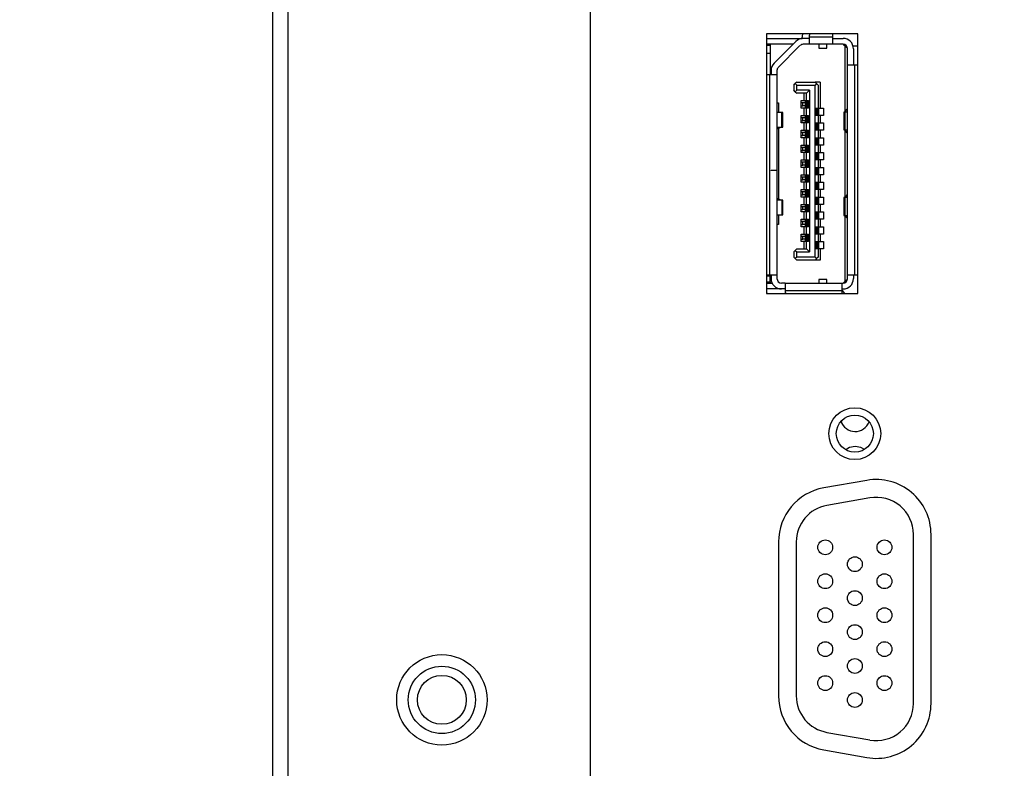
# Model space of a CAD drawing. Header units: millimetres. Extents: x 19 to 844, y 7 to 552.
# Tile 3 of 81: x 66 to 79, y 177 to 187. Entities that reach past the tile are written whole.
import ezdxf

# ---------------------------------------------------------------- set-up
doc = ezdxf.new("R2010")
doc.units = ezdxf.units.MM
doc.linetypes.add('PHANTOM', pattern=[12.7, 6.35, -1.27, 1.27, -1.27, 1.27, -1.27])

msp = doc.modelspace()

# ---------------------------------------------------------------- linework, layer by layer
at = {"color": 7, "linetype": 'Continuous', "lineweight": 25}
for p, q in [((69.434, 155.965), (69.434, 279.649)), ((69.634, 279.649), (69.634, 155.965)), ((73.714, 279.649), (73.714, 168.81)), ((77.329, 186.889), (76.097, 186.889)), ((76.097, 186.889), (76.097, 183.389)), ((76.584, 186.889), (76.574, 186.829)), ((77.329, 183.389), (77.329, 186.889)), ((76.097, 186.829), (76.578, 186.829)), ((76.199, 186.495), (76.492, 186.788)), ((76.674, 186.829), (76.591, 186.829)), ((76.674, 186.862), (76.674, 186.849)), ((76.674, 186.849), (76.674, 186.749)), ((76.674, 186.849), (76.994, 186.849)), ((76.994, 186.849), (76.994, 186.862)), ((76.994, 186.749), (76.994, 186.849)), ((76.994, 186.829), (77.13, 186.829)), ((76.453, 186.749), (76.097, 186.749)), ((76.097, 186.739), (76.148, 186.739)), ((76.148, 186.625), (76.097, 186.625)), ((76.148, 186.749), (76.148, 186.739)), ((76.148, 186.739), (76.148, 186.625)), ((76.148, 186.625), (76.148, 186.339)), ((76.256, 186.438), (76.548, 186.731)), ((76.674, 186.749), (76.591, 186.749)), ((76.994, 186.749), (76.674, 186.749)), ((76.803, 186.749), (76.803, 186.699)), ((76.803, 186.699), (76.913, 186.699)), ((76.913, 186.699), (76.913, 186.749)), ((77.13, 186.749), (76.994, 186.749)), ((77.13, 186.749), (77.16, 186.724)), ((77.132, 186.749), (77.142, 186.739)), ((77.142, 186.739), (77.163, 186.739)), ((77.16, 185.844), (77.16, 186.724)), ((77.16, 186.724), (77.189, 186.7)), ((77.19, 186.469), (77.19, 186.689)), ((77.27, 186.689), (77.27, 186.469)), ((76.158, 186.396), (76.158, 186.339)), ((76.238, 186.396), (76.238, 186.339)), ((77.19, 183.639), (77.19, 186.469)), ((77.29, 186.469), (77.19, 186.469)), ((77.29, 183.639), (77.29, 186.469)), ((77.304, 186.469), (77.29, 186.469)), ((76.138, 186.339), (76.12, 186.339)), ((76.138, 186.339), (76.138, 183.639)), ((76.238, 186.339), (76.138, 186.339)), ((76.238, 186.339), (76.238, 185.051)), ((76.464, 186.199), (76.484, 186.219)), ((76.504, 186.239), (76.484, 186.219)), ((76.484, 186.219), (76.504, 186.199)), ((76.504, 186.239), (76.752, 186.239)), ((76.752, 186.239), (76.772, 186.219)), ((76.822, 186.239), (76.752, 186.239)), ((76.772, 186.219), (76.752, 186.199)), ((76.792, 186.199), (76.772, 186.219)), ((76.822, 186.239), (76.822, 185.889)), ((76.464, 186.199), (76.464, 186.129)), ((76.484, 186.109), (76.464, 186.129)), ((76.484, 186.109), (76.504, 186.129)), ((76.484, 186.109), (76.504, 186.089)), ((76.504, 186.129), (76.504, 186.199)), ((76.504, 186.199), (76.752, 186.199)), ((76.676, 186.129), (76.504, 186.129)), ((76.636, 186.089), (76.504, 186.089)), ((76.606, 185.989), (76.606, 186.089)), ((76.636, 186.089), (76.676, 186.129)), ((76.636, 185.989), (76.636, 186.089)), ((76.676, 186.129), (76.676, 183.949)), ((76.752, 183.879), (76.752, 186.199)), ((76.792, 186.199), (76.792, 185.889)), ((76.238, 185.959), (76.258, 185.959)), ((76.258, 185.959), (76.258, 185.83)), ((76.564, 185.889), (76.564, 185.989)), ((76.564, 185.989), (76.606, 185.989)), ((76.588, 185.959), (76.564, 185.959)), ((76.588, 185.919), (76.588, 185.959)), ((76.624, 185.959), (76.588, 185.959)), ((76.606, 185.989), (76.636, 185.989)), ((76.624, 185.894), (76.624, 185.984)), ((76.642, 185.984), (76.624, 185.984)), ((76.636, 185.989), (76.664, 185.989)), ((76.642, 185.894), (76.642, 185.984)), ((76.655, 185.984), (76.642, 185.984)), ((76.655, 185.894), (76.655, 185.984)), ((76.658, 185.984), (76.655, 185.984)), ((76.658, 185.984), (76.658, 185.894)), ((76.664, 185.984), (76.658, 185.984)), ((76.664, 185.989), (76.664, 185.889)), ((76.304, 185.83), (76.238, 185.83)), ((76.304, 185.63), (76.304, 185.83)), ((76.318, 185.83), (76.304, 185.83)), ((76.318, 185.63), (76.318, 185.83)), ((76.564, 185.919), (76.588, 185.919)), ((76.606, 185.889), (76.564, 185.889)), ((76.624, 185.919), (76.588, 185.919)), ((76.606, 185.789), (76.606, 185.889)), ((76.636, 185.889), (76.606, 185.889)), ((76.642, 185.894), (76.624, 185.894)), ((76.636, 185.789), (76.636, 185.889)), ((76.664, 185.889), (76.636, 185.889)), ((76.655, 185.894), (76.642, 185.894)), ((76.658, 185.894), (76.655, 185.894)), ((76.658, 185.894), (76.664, 185.894)), ((76.764, 185.889), (76.792, 185.889)), ((76.764, 185.789), (76.764, 185.889)), ((76.77, 185.884), (76.764, 185.884)), ((76.77, 185.794), (76.77, 185.884)), ((76.772, 185.884), (76.77, 185.884)), ((76.772, 185.794), (76.772, 185.884)), ((76.786, 185.884), (76.772, 185.884)), ((76.786, 185.794), (76.786, 185.884)), ((76.804, 185.884), (76.786, 185.884)), ((76.792, 185.889), (76.822, 185.889)), ((76.804, 185.794), (76.804, 185.884)), ((76.822, 185.889), (76.864, 185.889)), ((76.864, 185.889), (76.864, 185.789)), ((77.14, 185.836), (77.14, 185.596)), ((77.159, 185.836), (77.14, 185.836)), ((77.153, 185.837), (77.187, 185.876)), ((77.159, 185.596), (77.159, 185.836)), ((77.19, 185.836), (77.159, 185.836)), ((77.187, 185.876), (77.19, 185.876)), ((76.564, 185.689), (76.564, 185.789)), ((76.564, 185.789), (76.606, 185.789)), ((76.588, 185.759), (76.564, 185.759)), ((76.564, 185.719), (76.588, 185.719)), ((76.606, 185.689), (76.564, 185.689)), ((76.588, 185.719), (76.588, 185.759)), ((76.624, 185.759), (76.588, 185.759)), ((76.624, 185.719), (76.588, 185.719)), ((76.606, 185.789), (76.636, 185.789)), ((76.606, 185.589), (76.606, 185.689)), ((76.636, 185.689), (76.606, 185.689)), ((76.624, 185.694), (76.624, 185.784)), ((76.642, 185.784), (76.624, 185.784)), ((76.642, 185.694), (76.624, 185.694)), ((76.636, 185.789), (76.664, 185.789)), ((76.636, 185.589), (76.636, 185.689)), ((76.664, 185.689), (76.636, 185.689)), ((76.655, 185.784), (76.642, 185.784)), ((76.642, 185.694), (76.642, 185.784)), ((76.655, 185.694), (76.642, 185.694)), ((76.655, 185.694), (76.655, 185.784)), ((76.658, 185.784), (76.655, 185.784)), ((76.658, 185.694), (76.655, 185.694)), ((76.658, 185.784), (76.658, 185.694)), ((76.664, 185.784), (76.658, 185.784)), ((76.658, 185.694), (76.664, 185.694)), ((76.664, 185.789), (76.664, 185.689)), ((76.77, 185.794), (76.764, 185.794)), ((76.792, 185.789), (76.764, 185.789)), ((76.764, 185.689), (76.792, 185.689)), ((76.764, 185.589), (76.764, 185.689)), ((76.772, 185.794), (76.77, 185.794)), ((76.786, 185.794), (76.772, 185.794)), ((76.804, 185.794), (76.786, 185.794)), ((76.792, 185.789), (76.792, 185.689)), ((76.822, 185.789), (76.792, 185.789)), ((76.792, 185.689), (76.822, 185.689)), ((76.822, 185.789), (76.822, 185.689)), ((76.864, 185.789), (76.822, 185.789)), ((76.822, 185.689), (76.864, 185.689)), ((76.864, 185.689), (76.864, 185.589)), ((76.238, 185.63), (76.304, 185.63)), ((76.3, 185.63), (76.238, 185.604)), ((76.258, 185.612), (76.258, 184.666)), ((76.304, 185.63), (76.318, 185.63)), ((76.564, 185.489), (76.564, 185.589)), ((76.564, 185.589), (76.606, 185.589)), ((76.588, 185.559), (76.564, 185.559)), ((76.588, 185.519), (76.588, 185.559)), ((76.624, 185.559), (76.588, 185.559)), ((76.606, 185.589), (76.636, 185.589)), ((76.624, 185.494), (76.624, 185.584)), ((76.642, 185.584), (76.624, 185.584)), ((76.636, 185.589), (76.664, 185.589)), ((76.642, 185.494), (76.642, 185.584)), ((76.655, 185.584), (76.642, 185.584)), ((76.658, 185.584), (76.655, 185.584)), ((76.655, 185.494), (76.655, 185.584)), ((76.658, 185.584), (76.658, 185.494)), ((76.664, 185.584), (76.658, 185.584)), ((76.664, 185.589), (76.664, 185.489)), ((76.77, 185.684), (76.764, 185.684)), ((76.77, 185.594), (76.764, 185.594)), ((76.792, 185.589), (76.764, 185.589)), ((76.772, 185.684), (76.77, 185.684)), ((76.77, 185.594), (76.77, 185.684)), ((76.772, 185.594), (76.77, 185.594)), ((76.772, 185.594), (76.772, 185.684)), ((76.786, 185.684), (76.772, 185.684)), ((76.786, 185.594), (76.772, 185.594)), ((76.786, 185.594), (76.786, 185.684)), ((76.804, 185.684), (76.786, 185.684)), ((76.804, 185.594), (76.786, 185.594)), ((76.792, 185.589), (76.792, 185.489)), ((76.822, 185.589), (76.792, 185.589)), ((76.804, 185.594), (76.804, 185.684)), ((76.822, 185.589), (76.822, 185.489)), ((76.864, 185.589), (76.822, 185.589)), ((77.14, 185.596), (77.159, 185.596)), ((77.187, 185.556), (77.153, 185.595)), ((77.159, 185.596), (77.19, 185.596)), ((77.16, 184.69), (77.16, 185.587)), ((77.19, 185.556), (77.187, 185.556)), ((76.564, 185.519), (76.588, 185.519)), ((76.606, 185.489), (76.564, 185.489)), ((76.624, 185.519), (76.588, 185.519)), ((76.606, 185.389), (76.606, 185.489)), ((76.636, 185.489), (76.606, 185.489)), ((76.642, 185.494), (76.624, 185.494)), ((76.636, 185.389), (76.636, 185.489)), ((76.664, 185.489), (76.636, 185.489)), ((76.655, 185.494), (76.642, 185.494)), ((76.658, 185.494), (76.655, 185.494)), ((76.658, 185.494), (76.664, 185.494)), ((76.764, 185.489), (76.792, 185.489)), ((76.764, 185.389), (76.764, 185.489)), ((76.77, 185.484), (76.764, 185.484)), ((76.77, 185.394), (76.77, 185.484)), ((76.772, 185.484), (76.77, 185.484)), ((76.772, 185.394), (76.772, 185.484)), ((76.786, 185.484), (76.772, 185.484)), ((76.786, 185.394), (76.786, 185.484)), ((76.804, 185.484), (76.786, 185.484)), ((76.792, 185.489), (76.822, 185.489)), ((76.804, 185.394), (76.804, 185.484)), ((76.822, 185.489), (76.864, 185.489)), ((76.864, 185.489), (76.864, 185.389)), ((76.564, 185.289), (76.564, 185.389)), ((76.564, 185.389), (76.606, 185.389)), ((76.588, 185.359), (76.564, 185.359)), ((76.564, 185.319), (76.588, 185.319)), ((76.606, 185.289), (76.564, 185.289)), ((76.588, 185.319), (76.588, 185.359)), ((76.624, 185.359), (76.588, 185.359)), ((76.624, 185.319), (76.588, 185.319)), ((76.606, 185.389), (76.636, 185.389)), ((76.606, 185.189), (76.606, 185.289)), ((76.636, 185.289), (76.606, 185.289)), ((76.624, 185.294), (76.624, 185.384)), ((76.642, 185.384), (76.624, 185.384)), ((76.642, 185.294), (76.624, 185.294)), ((76.636, 185.389), (76.664, 185.389)), ((76.636, 185.189), (76.636, 185.289)), ((76.664, 185.289), (76.636, 185.289)), ((76.642, 185.294), (76.642, 185.384)), ((76.655, 185.384), (76.642, 185.384)), ((76.655, 185.294), (76.642, 185.294)), ((76.658, 185.384), (76.655, 185.384)), ((76.655, 185.294), (76.655, 185.384)), ((76.658, 185.294), (76.655, 185.294)), ((76.658, 185.384), (76.658, 185.294)), ((76.664, 185.384), (76.658, 185.384)), ((76.658, 185.294), (76.664, 185.294)), ((76.664, 185.389), (76.664, 185.289)), ((76.77, 185.394), (76.764, 185.394)), ((76.792, 185.389), (76.764, 185.389)), ((76.764, 185.289), (76.792, 185.289)), ((76.764, 185.189), (76.764, 185.289)), ((76.772, 185.394), (76.77, 185.394)), ((76.786, 185.394), (76.772, 185.394)), ((76.804, 185.394), (76.786, 185.394)), ((76.792, 185.389), (76.792, 185.289)), ((76.822, 185.389), (76.792, 185.389)), ((76.792, 185.289), (76.822, 185.289)), ((76.822, 185.389), (76.822, 185.289)), ((76.864, 185.389), (76.822, 185.389)), ((76.822, 185.289), (76.864, 185.289)), ((76.864, 185.289), (76.864, 185.189)), ((76.564, 185.089), (76.564, 185.189)), ((76.564, 185.189), (76.606, 185.189)), ((76.588, 185.159), (76.564, 185.159)), ((76.588, 185.119), (76.588, 185.159)), ((76.624, 185.159), (76.588, 185.159)), ((76.606, 185.189), (76.636, 185.189)), ((76.624, 185.094), (76.624, 185.184)), ((76.642, 185.184), (76.624, 185.184)), ((76.636, 185.189), (76.664, 185.189)), ((76.655, 185.184), (76.642, 185.184)), ((76.642, 185.094), (76.642, 185.184)), ((76.655, 185.094), (76.655, 185.184)), ((76.658, 185.184), (76.655, 185.184)), ((76.658, 185.184), (76.658, 185.094)), ((76.664, 185.184), (76.658, 185.184)), ((76.664, 185.189), (76.664, 185.089)), ((76.77, 185.284), (76.764, 185.284)), ((76.77, 185.194), (76.764, 185.194)), ((76.792, 185.189), (76.764, 185.189)), ((76.772, 185.284), (76.77, 185.284)), ((76.77, 185.194), (76.77, 185.284)), ((76.772, 185.194), (76.77, 185.194)), ((76.772, 185.194), (76.772, 185.284)), ((76.786, 185.284), (76.772, 185.284)), ((76.786, 185.194), (76.772, 185.194)), ((76.786, 185.194), (76.786, 185.284)), ((76.804, 185.284), (76.786, 185.284)), ((76.804, 185.194), (76.786, 185.194)), ((76.792, 185.189), (76.792, 185.089)), ((76.822, 185.189), (76.792, 185.189)), ((76.804, 185.194), (76.804, 185.284)), ((76.822, 185.189), (76.822, 185.089)), ((76.864, 185.189), (76.822, 185.189)), ((76.158, 185.051), (76.238, 185.051)), ((76.158, 185.049), (76.158, 185.051)), ((76.238, 185.049), (76.158, 185.049)), ((76.238, 185.051), (76.238, 185.049)), ((76.238, 185.049), (76.238, 183.639)), ((76.564, 185.119), (76.588, 185.119)), ((76.606, 185.089), (76.564, 185.089)), ((76.624, 185.119), (76.588, 185.119)), ((76.606, 184.989), (76.606, 185.089)), ((76.636, 185.089), (76.606, 185.089)), ((76.642, 185.094), (76.624, 185.094)), ((76.636, 184.989), (76.636, 185.089)), ((76.664, 185.089), (76.636, 185.089)), ((76.655, 185.094), (76.642, 185.094)), ((76.658, 185.094), (76.655, 185.094)), ((76.658, 185.094), (76.664, 185.094)), ((76.764, 185.089), (76.792, 185.089)), ((76.764, 184.989), (76.764, 185.089)), ((76.77, 185.084), (76.764, 185.084)), ((76.772, 185.084), (76.77, 185.084)), ((76.77, 184.994), (76.77, 185.084)), ((76.772, 184.994), (76.772, 185.084)), ((76.786, 185.084), (76.772, 185.084)), ((76.786, 184.994), (76.786, 185.084)), ((76.804, 185.084), (76.786, 185.084)), ((76.792, 185.089), (76.822, 185.089)), ((76.804, 184.994), (76.804, 185.084)), ((76.822, 185.089), (76.864, 185.089)), ((76.864, 185.089), (76.864, 184.989)), ((76.564, 184.889), (76.564, 184.989)), ((76.564, 184.989), (76.606, 184.989)), ((76.588, 184.959), (76.564, 184.959)), ((76.564, 184.919), (76.588, 184.919)), ((76.588, 184.919), (76.588, 184.959)), ((76.624, 184.959), (76.588, 184.959)), ((76.624, 184.919), (76.588, 184.919)), ((76.606, 184.989), (76.636, 184.989)), ((76.624, 184.894), (76.624, 184.984)), ((76.642, 184.984), (76.624, 184.984)), ((76.642, 184.894), (76.624, 184.894)), ((76.636, 184.989), (76.664, 184.989)), ((76.642, 184.894), (76.642, 184.984)), ((76.655, 184.984), (76.642, 184.984)), ((76.655, 184.894), (76.642, 184.894)), ((76.655, 184.894), (76.655, 184.984)), ((76.658, 184.984), (76.655, 184.984)), ((76.658, 184.894), (76.655, 184.894)), ((76.658, 184.984), (76.658, 184.894)), ((76.664, 184.984), (76.658, 184.984)), ((76.658, 184.894), (76.664, 184.894)), ((76.664, 184.989), (76.664, 184.889)), ((76.77, 184.994), (76.764, 184.994)), ((76.792, 184.989), (76.764, 184.989)), ((76.772, 184.994), (76.77, 184.994)), ((76.786, 184.994), (76.772, 184.994)), ((76.804, 184.994), (76.786, 184.994)), ((76.792, 184.989), (76.792, 184.889)), ((76.822, 184.989), (76.792, 184.989)), ((76.822, 184.989), (76.822, 184.889)), ((76.864, 184.989), (76.822, 184.989)), ((76.606, 184.889), (76.564, 184.889)), ((76.564, 184.689), (76.564, 184.789)), ((76.564, 184.789), (76.606, 184.789)), ((76.588, 184.759), (76.564, 184.759)), ((76.588, 184.719), (76.588, 184.759)), ((76.624, 184.759), (76.588, 184.759)), ((76.606, 184.789), (76.606, 184.889)), ((76.636, 184.889), (76.606, 184.889)), ((76.606, 184.789), (76.636, 184.789)), ((76.624, 184.694), (76.624, 184.784)), ((76.642, 184.784), (76.624, 184.784)), ((76.636, 184.789), (76.636, 184.889)), ((76.664, 184.889), (76.636, 184.889)), ((76.636, 184.789), (76.664, 184.789)), ((76.642, 184.694), (76.642, 184.784)), ((76.655, 184.784), (76.642, 184.784)), ((76.655, 184.694), (76.655, 184.784)), ((76.658, 184.784), (76.655, 184.784)), ((76.658, 184.784), (76.658, 184.694)), ((76.664, 184.784), (76.658, 184.784)), ((76.664, 184.789), (76.664, 184.689)), ((76.764, 184.889), (76.792, 184.889)), ((76.764, 184.789), (76.764, 184.889)), ((76.77, 184.884), (76.764, 184.884)), ((76.77, 184.794), (76.764, 184.794)), ((76.792, 184.789), (76.764, 184.789)), ((76.77, 184.794), (76.77, 184.884)), ((76.772, 184.884), (76.77, 184.884)), ((76.772, 184.794), (76.77, 184.794)), ((76.786, 184.884), (76.772, 184.884)), ((76.772, 184.794), (76.772, 184.884)), ((76.786, 184.794), (76.772, 184.794)), ((76.786, 184.794), (76.786, 184.884)), ((76.804, 184.884), (76.786, 184.884)), ((76.804, 184.794), (76.786, 184.794)), ((76.792, 184.889), (76.822, 184.889)), ((76.792, 184.789), (76.792, 184.689)), ((76.822, 184.789), (76.792, 184.789)), ((76.804, 184.794), (76.804, 184.884)), ((76.822, 184.889), (76.864, 184.889)), ((76.822, 184.789), (76.822, 184.689)), ((76.864, 184.789), (76.822, 184.789)), ((76.864, 184.889), (76.864, 184.789)), ((76.238, 184.674), (76.3, 184.648)), ((76.304, 184.648), (76.238, 184.648)), ((76.304, 184.648), (76.304, 184.448)), ((76.318, 184.648), (76.304, 184.648)), ((76.318, 184.448), (76.318, 184.648)), ((76.564, 184.719), (76.588, 184.719)), ((76.606, 184.689), (76.564, 184.689)), ((76.624, 184.719), (76.588, 184.719)), ((76.606, 184.589), (76.606, 184.689)), ((76.636, 184.689), (76.606, 184.689)), ((76.642, 184.694), (76.624, 184.694)), ((76.636, 184.589), (76.636, 184.689)), ((76.664, 184.689), (76.636, 184.689)), ((76.655, 184.694), (76.642, 184.694)), ((76.658, 184.694), (76.655, 184.694)), ((76.658, 184.694), (76.664, 184.694)), ((76.764, 184.689), (76.792, 184.689)), ((76.764, 184.589), (76.764, 184.689)), ((76.77, 184.684), (76.764, 184.684)), ((76.77, 184.594), (76.77, 184.684)), ((76.772, 184.684), (76.77, 184.684)), ((76.786, 184.684), (76.772, 184.684)), ((76.772, 184.594), (76.772, 184.684)), ((76.786, 184.594), (76.786, 184.684)), ((76.804, 184.684), (76.786, 184.684)), ((76.792, 184.689), (76.822, 184.689)), ((76.804, 184.594), (76.804, 184.684)), ((76.822, 184.689), (76.864, 184.689)), ((76.864, 184.689), (76.864, 184.589)), ((77.14, 184.682), (77.14, 184.442)), ((77.159, 184.682), (77.14, 184.682)), ((77.187, 184.722), (77.153, 184.683)), ((77.159, 184.442), (77.159, 184.682)), ((77.19, 184.682), (77.159, 184.682)), ((77.187, 184.722), (77.19, 184.722)), ((76.564, 184.489), (76.564, 184.589)), ((76.564, 184.589), (76.606, 184.589)), ((76.588, 184.559), (76.564, 184.559)), ((76.564, 184.519), (76.588, 184.519)), ((76.588, 184.519), (76.588, 184.559)), ((76.624, 184.559), (76.588, 184.559)), ((76.624, 184.519), (76.588, 184.519)), ((76.606, 184.589), (76.636, 184.589)), ((76.624, 184.494), (76.624, 184.584)), ((76.642, 184.584), (76.624, 184.584)), ((76.642, 184.494), (76.624, 184.494)), ((76.636, 184.589), (76.664, 184.589)), ((76.642, 184.494), (76.642, 184.584)), ((76.655, 184.584), (76.642, 184.584)), ((76.655, 184.494), (76.642, 184.494)), ((76.655, 184.494), (76.655, 184.584)), ((76.658, 184.584), (76.655, 184.584)), ((76.658, 184.494), (76.655, 184.494)), ((76.658, 184.584), (76.658, 184.494)), ((76.664, 184.584), (76.658, 184.584)), ((76.658, 184.494), (76.664, 184.494)), ((76.664, 184.589), (76.664, 184.489)), ((76.77, 184.594), (76.764, 184.594)), ((76.792, 184.589), (76.764, 184.589)), ((76.772, 184.594), (76.77, 184.594)), ((76.786, 184.594), (76.772, 184.594)), ((76.804, 184.594), (76.786, 184.594)), ((76.792, 184.589), (76.792, 184.489)), ((76.822, 184.589), (76.792, 184.589)), ((76.822, 184.589), (76.822, 184.489)), ((76.864, 184.589), (76.822, 184.589)), ((76.238, 184.448), (76.304, 184.448)), ((76.258, 184.448), (76.258, 184.319)), ((76.304, 184.448), (76.318, 184.448)), ((76.606, 184.489), (76.564, 184.489)), ((76.564, 184.289), (76.564, 184.389)), ((76.564, 184.389), (76.606, 184.389)), ((76.588, 184.359), (76.564, 184.359)), ((76.588, 184.319), (76.588, 184.359)), ((76.624, 184.359), (76.588, 184.359)), ((76.606, 184.389), (76.606, 184.489)), ((76.636, 184.489), (76.606, 184.489)), ((76.606, 184.389), (76.636, 184.389)), ((76.624, 184.294), (76.624, 184.384)), ((76.642, 184.384), (76.624, 184.384)), ((76.636, 184.389), (76.636, 184.489)), ((76.664, 184.489), (76.636, 184.489)), ((76.636, 184.389), (76.664, 184.389)), ((76.642, 184.294), (76.642, 184.384)), ((76.655, 184.384), (76.642, 184.384)), ((76.655, 184.294), (76.655, 184.384)), ((76.658, 184.384), (76.655, 184.384)), ((76.658, 184.384), (76.658, 184.294)), ((76.664, 184.384), (76.658, 184.384)), ((76.664, 184.389), (76.664, 184.289)), ((76.764, 184.489), (76.792, 184.489)), ((76.764, 184.389), (76.764, 184.489)), ((76.77, 184.484), (76.764, 184.484)), ((76.77, 184.394), (76.764, 184.394)), ((76.792, 184.389), (76.764, 184.389)), ((76.772, 184.484), (76.77, 184.484)), ((76.77, 184.394), (76.77, 184.484)), ((76.772, 184.394), (76.77, 184.394)), ((76.772, 184.394), (76.772, 184.484)), ((76.786, 184.484), (76.772, 184.484)), ((76.786, 184.394), (76.772, 184.394)), ((76.786, 184.394), (76.786, 184.484)), ((76.804, 184.484), (76.786, 184.484)), ((76.804, 184.394), (76.786, 184.394)), ((76.792, 184.489), (76.822, 184.489)), ((76.792, 184.389), (76.792, 184.289)), ((76.822, 184.389), (76.792, 184.389)), ((76.804, 184.394), (76.804, 184.484)), ((76.822, 184.489), (76.864, 184.489)), ((76.822, 184.389), (76.822, 184.289)), ((76.864, 184.389), (76.822, 184.389)), ((76.864, 184.489), (76.864, 184.389)), ((77.14, 184.442), (77.159, 184.442)), ((77.153, 184.441), (77.187, 184.402)), ((77.159, 184.442), (77.19, 184.442)), ((77.16, 183.554), (77.16, 184.433)), ((77.19, 184.402), (77.187, 184.402)), ((76.258, 184.319), (76.238, 184.319)), ((76.564, 184.319), (76.588, 184.319)), ((76.606, 184.289), (76.564, 184.289)), ((76.624, 184.319), (76.588, 184.319)), ((76.606, 184.189), (76.606, 184.289)), ((76.636, 184.289), (76.606, 184.289)), ((76.642, 184.294), (76.624, 184.294)), ((76.636, 184.189), (76.636, 184.289)), ((76.664, 184.289), (76.636, 184.289)), ((76.655, 184.294), (76.642, 184.294)), ((76.658, 184.294), (76.655, 184.294)), ((76.658, 184.294), (76.664, 184.294)), ((76.764, 184.289), (76.792, 184.289)), ((76.764, 184.189), (76.764, 184.289)), ((76.77, 184.284), (76.764, 184.284)), ((76.77, 184.194), (76.77, 184.284)), ((76.772, 184.284), (76.77, 184.284)), ((76.786, 184.284), (76.772, 184.284)), ((76.772, 184.194), (76.772, 184.284)), ((76.786, 184.194), (76.786, 184.284)), ((76.804, 184.284), (76.786, 184.284)), ((76.792, 184.289), (76.822, 184.289)), ((76.804, 184.194), (76.804, 184.284)), ((76.822, 184.289), (76.864, 184.289)), ((76.864, 184.289), (76.864, 184.189)), ((76.564, 184.089), (76.564, 184.189)), ((76.564, 184.189), (76.606, 184.189)), ((76.588, 184.159), (76.564, 184.159)), ((76.564, 184.119), (76.588, 184.119)), ((76.588, 184.119), (76.588, 184.159)), ((76.624, 184.159), (76.588, 184.159)), ((76.624, 184.119), (76.588, 184.119)), ((76.606, 184.189), (76.636, 184.189)), ((76.624, 184.094), (76.624, 184.184)), ((76.642, 184.184), (76.624, 184.184)), ((76.642, 184.094), (76.624, 184.094)), ((76.636, 184.189), (76.664, 184.189)), ((76.642, 184.094), (76.642, 184.184)), ((76.655, 184.184), (76.642, 184.184)), ((76.655, 184.094), (76.642, 184.094)), ((76.655, 184.094), (76.655, 184.184)), ((76.658, 184.184), (76.655, 184.184)), ((76.658, 184.094), (76.655, 184.094)), ((76.658, 184.184), (76.658, 184.094)), ((76.664, 184.184), (76.658, 184.184)), ((76.658, 184.094), (76.664, 184.094)), ((76.664, 184.189), (76.664, 184.089)), ((76.77, 184.194), (76.764, 184.194)), ((76.792, 184.189), (76.764, 184.189)), ((76.772, 184.194), (76.77, 184.194)), ((76.786, 184.194), (76.772, 184.194)), ((76.804, 184.194), (76.786, 184.194)), ((76.792, 184.189), (76.792, 184.089)), ((76.822, 184.189), (76.792, 184.189)), ((76.822, 184.189), (76.822, 184.089)), ((76.864, 184.189), (76.822, 184.189)), ((76.464, 183.949), (76.484, 183.969)), ((76.504, 183.989), (76.484, 183.969)), ((76.484, 183.969), (76.504, 183.949)), ((76.504, 183.989), (76.636, 183.989)), ((76.606, 184.089), (76.564, 184.089)), ((76.606, 183.989), (76.606, 184.089)), ((76.636, 184.089), (76.606, 184.089)), ((76.636, 183.989), (76.636, 184.089)), ((76.664, 184.089), (76.636, 184.089)), ((76.676, 183.949), (76.636, 183.989)), ((76.764, 184.089), (76.792, 184.089)), ((76.764, 183.989), (76.764, 184.089)), ((76.77, 184.084), (76.764, 184.084)), ((76.77, 183.994), (76.764, 183.994)), ((76.792, 183.989), (76.764, 183.989)), ((76.77, 183.994), (76.77, 184.084)), ((76.772, 184.084), (76.77, 184.084)), ((76.772, 183.994), (76.77, 183.994)), ((76.772, 183.994), (76.772, 184.084)), ((76.786, 184.084), (76.772, 184.084)), ((76.786, 183.994), (76.772, 183.994)), ((76.786, 183.994), (76.786, 184.084)), ((76.804, 184.084), (76.786, 184.084)), ((76.804, 183.994), (76.786, 183.994)), ((76.792, 184.089), (76.822, 184.089)), ((76.792, 183.989), (76.792, 183.879)), ((76.822, 183.989), (76.792, 183.989)), ((76.804, 183.994), (76.804, 184.084)), ((76.822, 184.089), (76.864, 184.089)), ((76.822, 183.989), (76.822, 183.839)), ((76.864, 183.989), (76.822, 183.989)), ((76.864, 184.089), (76.864, 183.989)), ((76.464, 183.949), (76.464, 183.879)), ((76.484, 183.859), (76.464, 183.879)), ((76.504, 183.879), (76.484, 183.859)), ((76.484, 183.859), (76.504, 183.839)), ((76.504, 183.879), (76.504, 183.949)), ((76.504, 183.949), (76.676, 183.949)), ((76.752, 183.879), (76.504, 183.879)), ((76.752, 183.839), (76.504, 183.839)), ((76.772, 183.859), (76.752, 183.879)), ((76.772, 183.859), (76.752, 183.839)), ((76.822, 183.839), (76.752, 183.839)), ((76.792, 183.879), (76.772, 183.859)), ((76.097, 183.625), (76.148, 183.625)), ((76.12, 183.639), (76.138, 183.639)), ((76.138, 183.639), (76.238, 183.639)), ((76.148, 183.639), (76.148, 183.625)), ((76.148, 183.539), (76.148, 183.625)), ((76.158, 183.639), (76.158, 183.589)), ((76.238, 183.639), (76.238, 183.589)), ((76.913, 183.579), (76.803, 183.579)), ((76.803, 183.579), (76.803, 183.529)), ((76.913, 183.529), (76.913, 183.579)), ((77.189, 183.578), (77.16, 183.554)), ((77.19, 183.639), (77.29, 183.639)), ((77.19, 183.589), (77.19, 183.639)), ((77.27, 183.639), (77.27, 183.589)), ((77.29, 183.639), (77.304, 183.639)), ((76.148, 183.539), (76.097, 183.539)), ((76.097, 183.529), (76.171, 183.529)), ((76.298, 183.449), (76.097, 183.449)), ((76.148, 183.539), (76.148, 183.529)), ((76.348, 183.529), (76.298, 183.529)), ((76.348, 183.449), (76.298, 183.449)), ((76.348, 183.529), (76.348, 183.429)), ((76.348, 183.529), (77.12, 183.529)), ((76.348, 183.429), (77.12, 183.429)), ((76.348, 183.429), (76.348, 183.417)), ((77.12, 183.429), (77.12, 183.529)), ((77.12, 183.529), (77.13, 183.529)), ((77.12, 183.449), (77.13, 183.449)), ((77.12, 183.417), (77.12, 183.429)), ((77.12, 183.428), (77.149, 183.389)), ((77.16, 183.554), (77.13, 183.529)), ((77.142, 183.539), (77.163, 183.539)), ((76.097, 183.402), (76.109, 183.389)), ((76.097, 183.389), (77.329, 183.389)), ((77.45, 180.868), (76.87, 180.766)), ((77.492, 180.632), (76.912, 180.53)), ((78.079, 177.858), (78.079, 180.139)), ((78.318, 177.858), (78.318, 180.139)), ((76.258, 180.037), (76.258, 177.961)), ((76.499, 180.037), (76.499, 177.961)), ((76.912, 177.468), (77.492, 177.366)), ((76.87, 177.232), (77.45, 177.129))]:
    msp.add_line(p, q, dxfattribs=at)
at = {"color": 8, "linetype": 'Continuous', "lineweight": 25}
msp.add_line((76.578, 186.828), (76.578, 186.829), dxfattribs=at)
at = {"color": 7, "linetype": 'Continuous', "lineweight": 25, "flags": 128}
for points in [[(77.329, 186.723), (77.294, 186.726), (77.265, 186.724)], [(77.294, 181.326), (77.217, 181.311), (77.166, 181.28)], [(77.418, 181.284), (77.37, 181.311), (77.294, 181.326)]]:
    msp.add_lwpolyline(points, dxfattribs=at)
at = {"color": 7, "linetype": 'Continuous', "lineweight": 25}
for centre, radius in [((77.288, 181.498), 0.35), ((77.289, 181.498), 0.25), ((76.889, 179.965), 0.1), ((77.689, 179.965), 0.1), ((77.289, 179.737), 0.1), ((76.889, 179.507), 0.1), ((77.689, 179.507), 0.1), ((77.289, 179.279), 0.1), ((76.889, 179.049), 0.1), ((77.689, 179.049), 0.1), ((77.289, 178.821), 0.1), ((76.889, 178.591), 0.1), ((77.689, 178.591), 0.1), ((71.714, 177.907), 0.61), ((77.289, 178.363), 0.1), ((71.714, 177.907), 0.454), ((71.714, 177.907), 0.33), ((76.889, 178.133), 0.1), ((77.689, 178.133), 0.1), ((77.289, 177.905), 0.1)]:
    msp.add_circle(centre, radius, dxfattribs=at)
at = {"color": 7, "linetype": 'PHANTOM', "lineweight": 25}
msp.add_arc((75.702, 186.733), 22.979, 4.9833, 353.384, dxfattribs=at)
at = {"color": 7, "linetype": 'Continuous', "lineweight": 25}
for centre, radius, start, end in [((76.73, 186.862), 0.056, 151.1746, 180), ((76.938, 186.862), 0.056, 0, 28.8254), ((76.591, 186.689), 0.14, 90, 135), ((77.13, 186.689), 0.14, 0, 90), ((76.591, 186.689), 0.06, 90, 135), ((77.13, 186.689), 0.06, 0, 90), ((76.298, 186.396), 0.14, 135, 180), ((76.298, 186.396), 0.06, 135, 180), ((77.304, 186.409), 0.06, 64.8339, 90), ((76.12, 186.283), 0.056, 90, 113.6735), ((76.12, 183.695), 0.056, 246.3265, 270), ((76.298, 183.589), 0.14, 180, 270), ((76.298, 183.589), 0.06, 180, 270), ((77.13, 183.589), 0.06, 270, 0), ((77.13, 183.589), 0.14, 270, 0), ((77.304, 183.699), 0.06, 270, 295.1661), ((76.404, 183.417), 0.056, 180, 210), ((77.064, 183.417), 0.056, 330, 0), ((77.294, 181.726), 0.2, 197.7523, 339.7418), ((77.578, 180.139), 0.74, 0, 100), ((76.998, 180.037), 0.74, 100, 180), ((77.579, 180.139), 0.5, 0, 100), ((76.999, 180.037), 0.5, 100, 180), ((76.998, 177.961), 0.74, 180, 260), ((76.999, 177.961), 0.5, 180, 260), ((77.578, 177.858), 0.74, 260, 0), ((77.579, 177.858), 0.5, 260, 0)]:
    msp.add_arc(centre, radius, start, end, dxfattribs=at)
for centre, start_param, end_param in [((77.28, 185.832), 2.698682, 2.791636), ((77.28, 185.6), 3.491549, 3.584504), ((77.28, 184.678), 2.698682, 2.791636), ((77.28, 184.446), 3.491549, 3.584504)]:
    msp.add_ellipse(centre, major_axis=(0.14, 0), ratio=0.081633, start_param=start_param, end_param=end_param, dxfattribs=at)

doc.saveas('drawing.dxf')
